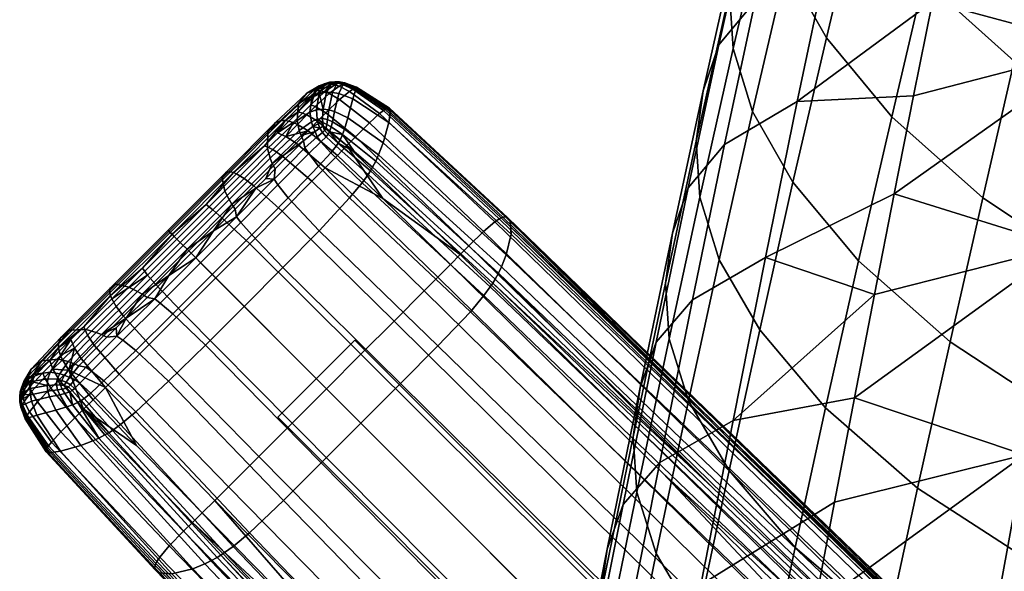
# Model space of a CAD drawing. Header units: millimetres. Extents: x -300 to 300, y -315 to 428.
# Tile 41 of 58: x -299 to -245, y 272 to 302. Entities that reach past the tile are written whole.
import ezdxf

# ---------------------------------------------------------------- set-up
doc = ezdxf.new("R2010")
doc.units = ezdxf.units.MM
doc.header["$MEASUREMENT"] = 0
for name, color, linetype in [('nozky', 250, 'Continuous'), ('podnoz', 7, 'Continuous'), ('sedak', 203, 'Continuous')]:
    doc.layers.add(name, color=color, linetype=linetype)

msp = doc.modelspace()

# ---------------------------------------------------------------- meshes
at = {"layer": 'nozky'}
mesh = msp.add_polyface(dxfattribs=at)
corners = [(-270.429, -266.186, 10), (-266.187, -270.429, 10), (-284.571, -280.328, 10), (-280.328, -284.571, 10), (-270.429, -266.186), (-266.187, -270.429), (-284.571, -280.328), (-280.328, -284.571), (-266.187, -270.429), (-266.187, -270.429, 10), (-270.429, -266.186), (-270.429, -266.186, 10), (-270.429, -266.186), (-270.429, -266.186, 10), (-284.571, -280.328), (-284.571, -280.328, 10), (-284.571, -280.328), (-284.571, -280.328, 10), (-280.328, -284.571), (-280.328, -284.571, 10), (-280.328, -284.571), (-280.328, -284.571, 10), (-266.187, -270.429), (-266.187, -270.429, 10), (-284.571, 280.328, 10), (-280.328, 284.571, 10), (-270.429, 266.186, 10), (-266.187, 270.429, 10), (-284.571, 280.328), (-280.328, 284.571), (-270.429, 266.186), (-266.187, 270.429), (-270.429, 266.186), (-270.429, 266.186, 10), (-266.187, 270.429), (-266.187, 270.429, 10), (-266.187, 270.429), (-266.187, 270.429, 10), (-280.328, 284.571), (-280.328, 284.571, 10), (-280.328, 284.571), (-280.328, 284.571, 10), (-284.571, 280.328), (-284.571, 280.328, 10), (-284.571, 280.328), (-284.571, 280.328, 10), (-270.429, 266.186), (-270.429, 266.186, 10), (270.429, 266.186, 10), (266.187, 270.429, 10), (284.571, 280.328, 10), (280.328, 284.571, 10), (270.429, 266.186), (266.187, 270.429), (284.571, 280.328), (280.328, 284.571), (266.187, 270.429), (266.187, 270.429, 10), (270.429, 266.186), (270.429, 266.186, 10), (270.429, 266.186), (270.429, 266.186, 10), (284.571, 280.328), (284.571, 280.328, 10), (284.571, 280.328), (284.571, 280.328, 10), (280.328, 284.571), (280.328, 284.571, 10), (280.328, 284.571), (280.328, 284.571, 10), (266.187, 270.429), (266.187, 270.429, 10), (284.571, -280.328, 10), (280.328, -284.571, 10), (270.429, -266.186, 10), (266.187, -270.429, 10), (284.571, -280.328), (280.328, -284.571), (270.429, -266.186), (266.187, -270.429), (270.429, -266.186), (270.429, -266.186, 10), (266.187, -270.429), (266.187, -270.429, 10), (266.187, -270.429), (266.187, -270.429, 10), (280.328, -284.571), (280.328, -284.571, 10), (280.328, -284.571), (280.328, -284.571, 10), (284.571, -280.328), (284.571, -280.328, 10), (284.571, -280.328), (284.571, -280.328, 10), (270.429, -266.186), (270.429, -266.186, 10)]
mesh.append_faces([[corners[k] for k in face] for face in [(1, 0, 2, 3), (5, 7, 6, 4), (9, 8, 10, 11), (13, 12, 14, 15), (17, 16, 18, 19), (21, 20, 22, 23), (25, 24, 26, 27), (29, 31, 30, 28), (33, 32, 34, 35), (37, 36, 38, 39), (41, 40, 42, 43), (45, 44, 46, 47), (49, 48, 50, 51), (53, 55, 54, 52), (57, 56, 58, 59), (61, 60, 62, 63), (65, 64, 66, 67), (69, 68, 70, 71), (73, 72, 74, 75), (77, 79, 78, 76), (81, 80, 82, 83), (85, 84, 86, 87), (89, 88, 90, 91), (93, 92, 94, 95)]])
at = {"layer": 'podnoz'}
mesh = msp.add_polyface(dxfattribs=at)
corners = [(-281.291, 294.749, 19.707), (-282.911, 296.094, 18.515), (-283.569, 295.424, 18.792), (-281.959, 294.066, 20), (-284.293, 294.692, 19.001), (-282.695, 293.319, 20.219), (-284.853, 295.068, 18.158), (-286.434, 293.479, 18.396), (-285.899, 293.075, 19.25), (-284.139, 295.789, 17.959), (-285.303, 295.276, 17.115), (-286.85, 293.724, 17.338), (-283.486, 296.449, 17.694), (-284.602, 295.982, 16.929), (-283.734, 296.559, 17.214), (-283.961, 296.629, 16.681), (-283.08, 295.156, 5.301), (-282.872, 294.843, 4.974), (-284.566, 293.121, 5.046), (-284.786, 293.444, 5.418), (-282.398, 295.764, 5.437), (-282.199, 295.487, 5.157), (-284.729, 294, 5.83), (-283.155, 295.545, 5.686), (-282.517, 296.062, 5.778), (-282.972, 296.973, 17.402), (-282.512, 297.436, 17.06), (-282.763, 297.537, 16.6), (-283.222, 297.079, 16.93), (-282.392, 296.625, 18.209), (-281.93, 297.096, 17.848), (-283.452, 297.143, 16.408), (-282.586, 297.985, 15.742), (-281.998, 298.242, 15.841), (-282.803, 297.125, 7.579), (-282.681, 298.043, 9.98), (-282.298, 298.17, 9.822), (-282.448, 297.249, 7.507), (-282.723, 296.596, 6.583), (-282.416, 296.733, 6.583), (-282.637, 296.329, 6.155), (-282.355, 296.484, 6.201), (-282.977, 298.173, 13.053), (-282.635, 298.298, 14.288), (-282.002, 298.683, 13.66), (-282.29, 298.58, 12.523), (-283.428, 297.595, 10.348), (-283.518, 296.67, 7.739), (-283.397, 296.125, 6.617), (-283.292, 295.838, 6.125), (-284.366, 296.659, 15.461), (-284.172, 296.662, 16.095), (-282.438, 298.313, 14.851), (-284.7, 296.558, 14.079), (-285.12, 296.02, 11.075), (-285.148, 295.132, 8.157), (-284.998, 294.591, 6.889), (-284.879, 294.301, 6.329), (-287.179, 293.835, 16.06), (-287.024, 293.795, 16.724), (-287.424, 293.827, 14.61), (-287.646, 293.489, 11.456), (-287.488, 292.785, 8.397), (-287.258, 292.318, 7.067), (-282.257, 296.241, 5.869), (-285.241, 293.48, 5.878)]
mesh.append_faces([[corners[k] for k in face] for face in [(0, 1, 2, 3), (2, 4, 5, 3), (6, 7, 8, 4), (9, 6, 4, 2), (6, 10, 11, 7), (1, 9, 2, 2), (1, 12, 9, 9), (13, 9, 14, 14), (14, 9, 12, 12), (13, 14, 15, 15), (10, 6, 9, 13), (16, 17, 18, 19), (20, 21, 17, 16), (19, 22, 23, 16), (16, 23, 24, 20), (25, 26, 27, 28), (29, 30, 26, 25), (31, 28, 27, 32), (28, 31, 15, 14), (29, 25, 12, 1), (25, 28, 14, 12), (27, 33, 32, 32), (34, 35, 36, 37), (38, 34, 37, 39), (40, 38, 39, 41), (42, 43, 44, 45), (46, 42, 45, 35), (47, 46, 35, 34), (48, 47, 34, 38), (49, 48, 38, 40), (50, 51, 52, 43), (53, 50, 43, 42), (54, 53, 42, 46), (55, 54, 46, 47), (56, 55, 47, 48), (57, 56, 48, 49), (58, 59, 51, 50), (60, 58, 50, 53), (61, 60, 53, 54), (62, 61, 54, 55), (63, 62, 55, 56), (52, 31, 32, 32), (51, 13, 15, 15), (51, 10, 13, 13), (51, 15, 31, 31), (52, 51, 31, 31), (59, 11, 10, 10), (59, 10, 51, 51), (40, 41, 64, 64), (49, 40, 24, 24), (24, 23, 49, 49), (64, 24, 40, 40), (22, 57, 23, 23), (57, 49, 23, 23), (57, 22, 65, 65)]])
mesh = msp.add_polyface(dxfattribs=at)
corners = [(-280.89, 298.718, 14.262), (-280.908, 298.704, 14.459), (-280.315, 298.477, 14.732), (-280.282, 298.496, 14.448), (-281.118, 298.771, 14.105), (-281.163, 298.748, 14.424), (-281.29, 298.79, 14.042), (-280.897, 298.741, 13.327), (-281.182, 298.789, 13.262), (-281.138, 298.787, 13.763), (-280.882, 298.737, 13.878), (-280.235, 298.512, 13.535), (-280.259, 298.508, 14.154), (-278.428, 297.345, 14.031), (-278.494, 297.35, 14.721), (-280.981, 298.67, 12.125), (-281.305, 298.719, 12.123), (-280.257, 298.428, 12.221), (-278.365, 297.223, 12.585), (-281.215, 298.15, 9.557), (-281.566, 298.213, 9.613), (-280.439, 297.861, 9.509), (-281.443, 297.164, 7.245), (-281.771, 297.257, 7.337), (-279.55, 298.026, 15.064), (-278.59, 297.316, 15.377), (-281.365, 298.804, 13.682), (-281.441, 298.801, 13.253), (-281.605, 298.727, 12.169), (-281.9, 298.225, 9.691), (-282.08, 297.291, 7.422), (-281.015, 298.654, 14.912), (-280.945, 298.687, 14.66), (-281.238, 298.722, 14.623), (-281.202, 298.554, 15.378), (-281.437, 298.632, 15.022), (-281.75, 298.149, 16.266), (-281.998, 298.242, 15.841), (-282.512, 297.436, 17.06), (-282.763, 297.537, 16.6), (-280.443, 298.399, 15.387), (-280.371, 298.443, 15.069), (-280.631, 298.273, 15.97), (-281.171, 297.831, 16.988), (-278.752, 297.218, 16.141), (-278.665, 297.275, 15.767), (-278.963, 297.057, 16.839), (-281.43, 298.759, 14.281), (-281.645, 298.677, 14.618), (-282.226, 298.296, 15.371), (-282.586, 297.985, 15.742), (-281.728, 298.771, 13.406), (-281.59, 298.777, 13.871), (-281.956, 298.684, 12.312), (-282.002, 298.683, 13.66), (-281.833, 298.694, 14.164), (-282.29, 298.58, 12.523), (-282.681, 298.043, 9.98), (-282.298, 298.17, 9.822), (-282.635, 298.298, 14.288), (-282.438, 298.313, 14.851)]
mesh.append_faces([[corners[k] for k in face] for face in [(0, 1, 2, 3), (4, 1, 0, 0), (4, 5, 1, 1), (5, 4, 6, 6), (7, 8, 9, 10), (11, 7, 10, 12), (13, 11, 12, 14), (15, 16, 8, 7), (17, 15, 7, 11), (18, 17, 11, 13), (19, 20, 16, 15), (21, 19, 15, 17), (22, 23, 20, 19), (3, 2, 24, 24), (25, 14, 24, 24), (9, 26, 6, 4), (9, 4, 0, 10), (26, 9, 8, 27), (27, 8, 16, 28), (12, 10, 0, 3), (12, 3, 14, 14), (3, 24, 14, 14), (20, 29, 28, 16), (23, 30, 29, 20), (31, 32, 5, 33), (34, 31, 33, 35), (36, 34, 35, 37), (38, 36, 37, 39), (40, 41, 32, 31), (42, 40, 31, 34), (43, 42, 34, 36), (44, 45, 41, 40), (46, 44, 40, 42), (47, 33, 5, 6), (32, 1, 5, 5), (32, 41, 2, 1), (48, 35, 33, 47), (37, 48, 49, 49), (48, 37, 35, 35), (50, 37, 49, 49), (45, 25, 24, 24), (45, 24, 2, 41), (51, 52, 26, 27), (51, 27, 53, 53), (54, 55, 52, 51), (56, 54, 51, 53), (57, 56, 53, 58), (59, 60, 55, 54), (26, 52, 47, 6), (48, 47, 52, 55), (28, 53, 27, 27), (53, 28, 29, 58), (60, 49, 48, 55), (60, 50, 49, 49), (58, 29, 30, 30)]])
mesh = msp.add_polyface(dxfattribs=at)
corners = [(-282.911, 296.094, 18.515), (-281.291, 294.749, 19.707), (-280.766, 295.289, 19.383), (-282.392, 296.625, 18.209), (-284.333, 291.669, 20.482), (-286.127, 289.87, 20.579), (-279.993, 283.794, 22.079), (-278.17, 285.619, 21.979), (-282.695, 293.319, 20.219), (-276.502, 287.292, 21.707), (-281.959, 294.066, 20), (-275.75, 288.049, 21.48), (-275.066, 288.739, 21.178), (-278.778, 292.37, 20.509), (-278.461, 296.555, 9.637), (-280.439, 297.861, 9.509), (-280.257, 298.428, 12.221), (-278.365, 297.223, 12.585), (-280.711, 296.815, 7.084), (-281.443, 297.164, 7.245), (-281.215, 298.15, 9.557), (-278.775, 295.429, 6.994), (-281.557, 296.593, 6.325), (-281.842, 296.714, 6.445), (-281.771, 297.257, 7.337), (-280.892, 296.198, 6.102), (-279.023, 294.771, 5.917), (-281.627, 296.312, 5.946), (-281.877, 296.456, 6.085), (-281.006, 295.89, 5.69), (-279.176, 294.436, 5.463), (-282.08, 297.291, 7.422), (-282.105, 296.776, 6.547), (-282.099, 296.552, 6.218), (-281.721, 296.049, 5.629), (-281.923, 296.215, 5.787), (-279.351, 294.103, 5.074), (-280.359, 294.955, 5.15), (-282.08, 296.351, 5.952), (-281.146, 295.593, 5.341), (-280.617, 292.4, 4.036), (-273.961, 286.131, 4.528), (-275.75, 284.257, 4.391), (-282.305, 290.594, 3.953), (-282.328, 294.158, 4.48), (-284.008, 292.41, 4.482), (-279.922, 293.244, 4.364), (-273.215, 287.029, 4.903), (-281.659, 294.88, 4.734), (-282.199, 295.487, 5.157), (-282.872, 294.843, 4.974), (-281.363, 295.249, 5.002), (-279.6, 293.696, 4.686), (-281.914, 295.777, 5.355), (-282.108, 296.01, 5.588), (-282.398, 295.764, 5.437), (-281.248, 295.418, 5.159), (-279.471, 293.898, 4.867), (-281.809, 295.907, 5.475), (-282.004, 296.109, 5.675), (-282.257, 296.241, 5.869), (-282.517, 296.062, 5.778), (-281.93, 297.096, 17.848), (-281.171, 297.831, 16.988), (-281.75, 298.149, 16.266), (-282.512, 297.436, 17.06), (-279.528, 296.543, 18.039), (-278.963, 297.057, 16.839), (-280.631, 298.273, 15.97), (-280.299, 295.77, 18.996), (-274.527, 289.285, 20.842), (-274.045, 289.771, 20.439), (-282.355, 296.484, 6.201), (-282.416, 296.733, 6.583), (-282.448, 297.249, 7.507), (-282.298, 298.17, 9.822)]
mesh.append_faces([[corners[k] for k in face] for face in [(0, 1, 2, 3), (4, 5, 6, 7), (8, 4, 7, 9), (10, 8, 9, 11), (11, 12, 13, 10), (10, 13, 1, 1), (14, 15, 16, 17), (18, 19, 20, 15), (21, 18, 15, 14), (22, 23, 24, 19), (25, 22, 19, 18), (26, 25, 18, 21), (27, 28, 23, 22), (29, 27, 22, 25), (30, 29, 25, 26), (31, 24, 23, 32), (32, 23, 28, 33), (27, 29, 34, 34), (27, 34, 35, 28), (30, 36, 37, 29), (35, 38, 33, 28), (39, 29, 37, 37), (39, 34, 29, 29), (40, 41, 42, 43), (44, 40, 43, 45), (46, 47, 41, 40), (48, 46, 40, 44), (49, 48, 44, 50), (51, 52, 46, 48), (53, 51, 48, 49), (54, 53, 49, 55), (56, 57, 52, 51), (58, 56, 51, 53), (59, 58, 53, 54), (54, 60, 38, 59), (54, 55, 61, 60), (58, 34, 56, 56), (39, 56, 34, 34), (34, 58, 59, 35), (38, 35, 59, 59), (56, 37, 36, 57), (56, 39, 37, 37), (62, 63, 64, 65), (66, 67, 68, 63), (69, 66, 63, 62), (2, 69, 62, 3), (70, 71, 69, 2), (13, 2, 1, 1), (70, 2, 13, 13), (33, 72, 73, 73), (74, 31, 32, 73), (73, 32, 33, 33), (75, 31, 74, 74), (38, 60, 72, 33)]])
mesh = msp.add_polyface(dxfattribs=at)
corners = [(-287.293, 276.502, 21.707), (-288.049, 275.75, 21.48), (-259.815, 246.984, 25.408), (-259.027, 247.772, 25.637), (-285.619, 278.17, 21.979), (-257.284, 249.516, 25.912), (-283.794, 279.993, 22.079), (-255.382, 251.418, 26.013), (-281.894, 281.893, 22.094), (-253.4, 253.4, 26.027), (-279.993, 283.794, 22.079), (-251.418, 255.382, 26.013), (-278.17, 285.619, 21.979), (-249.516, 257.284, 25.912), (-277.25, 263.348, 22.832), (-269.505, 255.437, 23.885), (-246.984, 259.815, 25.408), (-263.348, 277.25, 22.832), (-275.066, 288.739, 21.178), (-275.75, 288.049, 21.48), (-290.557, 273.236, 19.431), (-291.085, 272.617, 18.151), (-262.974, 243.659, 22.047), (-262.424, 244.326, 23.341), (-289.771, 274.044, 20.439), (-261.607, 245.187, 24.358), (-289.285, 274.527, 20.842), (-261.102, 245.698, 24.765), (-263.205, 243.268, 20.892), (-272.154, 252.375, 19.256), (-263.246, 243.157, 20.472), (-279.858, 260.33, 18.22), (-288.604, 272.247, 6.584), (-288.266, 272.414, 6.096), (-260.365, 243.217, 9.284), (-260.697, 243.042, 9.838), (-289.262, 271.981, 7.74), (-261.332, 242.77, 11.12), (-290.412, 271.705, 10.561), (-262.418, 242.52, 14.162), (-276.461, 260.616, 6.894), (-268.82, 252.646, 7.734), (-263.275, 242.997, 19.763), (-291.357, 272.031, 15.915), (-271.918, 291.334, 15.192), (-278.428, 297.345, 14.031), (-278.494, 297.35, 14.721), (-272.031, 291.358, 15.915), (-271.76, 291.164, 13.674), (-278.365, 297.223, 12.585), (-271.705, 290.412, 10.561), (-278.461, 296.555, 9.637), (-271.981, 289.262, 7.74), (-278.775, 295.429, 6.994), (-272.247, 288.604, 6.584), (-279.023, 294.771, 5.917), (-272.414, 288.266, 6.096), (-279.176, 294.436, 5.463), (-272.168, 291.337, 16.605), (-278.59, 297.316, 15.377), (-260.33, 279.858, 18.22), (-272.603, 287.927, 5.676), (-279.351, 294.103, 5.074), (-260.616, 276.461, 6.894), (-287.506, 272.87, 5.255), (-259.604, 243.701, 8.29), (-259.817, 243.554, 8.529), (-287.716, 272.732, 5.452), (-287.029, 273.214, 4.903), (-259.115, 244.07, 7.839), (-286.131, 273.96, 4.528), (-258.169, 244.877, 7.283), (-284.257, 275.75, 4.391), (-256.131, 246.837, 6.839), (-282.185, 277.807, 4.381), (-253.865, 249.086, 6.647), (-279.994, 279.995, 4.375), (-251.475, 251.475, 6.584), (-277.807, 282.185, 4.381), (-249.086, 253.866, 6.647), (-279.6, 293.696, 4.686), (-272.87, 287.506, 5.255), (-273.215, 287.029, 4.903), (-279.922, 293.244, 4.364), (-279.471, 293.898, 4.867), (-272.732, 287.716, 5.452), (-272.373, 291.247, 17.411), (-272.266, 291.301, 17.016), (-278.665, 297.275, 15.767), (-278.752, 297.218, 16.141), (-272.617, 291.085, 18.151), (-278.963, 297.057, 16.839), (-273.236, 290.557, 19.431), (-279.528, 296.543, 18.039), (-274.045, 289.771, 20.439), (-280.299, 295.77, 18.996), (-278.778, 292.37, 20.509), (-274.527, 289.285, 20.842), (-245.697, 261.102, 24.765)]
mesh.append_faces([[corners[k] for k in face] for face in [(0, 1, 2, 3), (4, 0, 3, 5), (6, 4, 5, 7), (8, 6, 7, 9), (10, 8, 9, 11), (12, 10, 11, 13), (1, 14, 2, 2), (14, 15, 2, 2), (16, 17, 18, 19), (20, 21, 22, 23), (24, 20, 23, 25), (26, 24, 25, 27), (28, 29, 30, 30), (28, 31, 29, 29), (14, 26, 27, 27), (27, 15, 14, 14), (32, 33, 34, 35), (36, 32, 35, 37), (38, 36, 37, 39), (34, 40, 41, 41), (34, 33, 40, 40), (42, 29, 31, 43), (29, 42, 30, 30), (44, 45, 46, 47), (48, 49, 45, 44), (50, 51, 49, 48), (52, 53, 51, 50), (54, 55, 53, 52), (56, 57, 55, 54), (58, 47, 46, 59), (60, 47, 58, 58), (56, 61, 62, 57), (61, 56, 63, 63), (64, 65, 66, 67), (68, 69, 65, 64), (70, 71, 69, 68), (72, 73, 71, 70), (74, 75, 73, 72), (76, 77, 75, 74), (78, 79, 77, 76), (80, 81, 82, 83), (84, 85, 81, 80), (66, 41, 40, 40), (67, 66, 40, 40), (84, 62, 61, 85), (85, 61, 63, 63), (86, 87, 88, 89), (90, 86, 89, 91), (92, 90, 91, 93), (94, 92, 93, 95), (87, 60, 58, 58), (58, 59, 88, 87), (96, 18, 97, 97), (97, 18, 17, 98)]])
mesh = msp.add_polyface(dxfattribs=at)
corners = [(-289.485, 289.485, 19.355), (-291.316, 287.655, 19.342), (-289.87, 286.127, 20.579), (-287.998, 287.998, 20.593), (-287.655, 291.316, 19.342), (-286.127, 289.87, 20.579), (-285.899, 293.075, 19.25), (-284.333, 291.669, 20.482), (-284.293, 294.692, 19.001), (-282.695, 293.319, 20.219), (-289.955, 289.955, 18.496), (-291.752, 288.158, 18.483), (-288.158, 291.751, 18.483), (-286.434, 293.479, 18.396), (-290.285, 290.285, 17.432), (-292.038, 288.533, 17.42), (-293.724, 286.849, 17.338), (-286.85, 293.724, 17.338), (-288.533, 292.038, 17.42), (-289.104, 289.104, 5.518), (-288.831, 288.831, 5.128), (-291.056, 286.609, 5.118), (-291.359, 286.852, 5.505), (-286.017, 290.372, 4.528), (-284.291, 288.571, 3.969), (-286.429, 286.428, 3.97), (-288.192, 288.192, 4.535), (-286.609, 291.056, 5.118), (-286.852, 291.36, 5.505), (-284.008, 292.41, 4.482), (-282.305, 290.594, 3.953), (-284.566, 293.121, 5.046), (-284.786, 293.444, 5.418), (-282.872, 294.843, 4.974), (-282.328, 294.158, 4.48), (-290.584, 288.123, 5.973), (-289.354, 289.353, 5.975), (-285.78, 292.935, 5.914), (-288.122, 290.584, 5.973), (-286.922, 291.787, 5.957), (-285.241, 293.48, 5.878), (-284.729, 294, 5.83), (-287.104, 292.06, 6.48), (-287.258, 292.318, 7.067), (-284.998, 294.591, 6.889), (-284.879, 294.301, 6.329), (-290.506, 290.506, 16.145), (-290.408, 290.409, 16.814), (-287.024, 293.795, 16.724), (-287.179, 293.835, 16.06), (-290.625, 290.625, 14.686), (-287.424, 293.827, 14.61), (-290.567, 290.567, 11.51), (-287.646, 293.489, 11.456), (-290.136, 290.136, 8.431), (-287.488, 292.785, 8.397), (-289.787, 289.787, 7.092), (-289.58, 289.58, 6.502), (-293.836, 287.178, 16.06), (-293.795, 287.024, 16.724), (-293.827, 287.423, 14.61), (-293.489, 287.646, 11.456), (-292.785, 287.488, 8.397), (-292.318, 287.258, 7.067), (-292.061, 287.103, 6.48)]
mesh.append_faces([[corners[k] for k in face] for face in [(0, 1, 2, 3), (4, 0, 3, 5), (6, 4, 5, 7), (8, 6, 7, 9), (10, 11, 1, 0), (12, 10, 0, 4), (13, 12, 4, 6), (10, 14, 15, 11), (11, 15, 16, 16), (13, 17, 18, 12), (12, 18, 14, 10), (19, 20, 21, 22), (23, 24, 25, 26), (27, 23, 26, 20), (28, 27, 20, 19), (29, 30, 24, 23), (31, 29, 23, 27), (32, 31, 27, 28), (33, 34, 29, 31), (19, 22, 35, 35), (35, 36, 19, 19), (32, 28, 37, 37), (28, 19, 38, 38), (36, 38, 19, 19), (28, 38, 39, 39), (32, 37, 40, 40), (37, 28, 39, 39), (41, 32, 40, 40), (42, 43, 44, 45), (46, 47, 48, 49), (50, 46, 49, 51), (52, 50, 51, 53), (54, 52, 53, 55), (56, 54, 55, 43), (57, 56, 43, 42), (58, 59, 47, 46), (60, 58, 46, 50), (61, 60, 50, 52), (62, 61, 52, 54), (63, 62, 54, 56), (64, 63, 56, 57), (48, 18, 17, 17), (47, 18, 48, 48), (45, 40, 37, 42), (42, 39, 38, 38), (39, 42, 37, 37), (57, 42, 38, 38), (18, 47, 14, 14), (47, 15, 14, 14), (59, 16, 15, 15), (47, 59, 15, 15), (36, 35, 57, 57), (38, 36, 57, 57), (57, 35, 64, 64)]])
mesh = msp.add_polyface(dxfattribs=at)
corners = [(-276.502, 287.292, 21.707), (-278.17, 285.619, 21.979), (-249.516, 257.284, 25.912), (-247.772, 259.028, 25.637), (-275.75, 288.049, 21.48), (-246.984, 259.815, 25.408), (-259.815, 246.984, 25.408), (-260.534, 246.266, 25.103), (-250.453, 235.95, 26.488), (-269.505, 255.437, 23.885), (-235.95, 250.453, 26.488), (-246.266, 260.534, 25.103), (-255.438, 269.505, 23.885), (-224.748, 239.513, 27.988), (-263.348, 277.25, 22.832), (-261.102, 245.698, 24.765), (-260.365, 243.217, 9.284), (-268.82, 252.646, 7.734), (-260.029, 243.417, 8.797), (-242.859, 263.262, 19.017), (-271.918, 291.334, 15.192), (-272.031, 291.358, 15.915), (-242.997, 263.276, 19.763), (-197.161, 219.398, 25.091), (-197.316, 219.352, 25.816), (-242.653, 263.114, 17.44), (-271.76, 291.164, 13.674), (-196.922, 219.38, 23.555), (-242.52, 262.418, 14.162), (-271.705, 290.412, 10.561), (-242.77, 261.332, 11.12), (-271.981, 289.262, 7.74), (-243.043, 260.697, 9.838), (-272.247, 288.604, 6.584), (-243.217, 260.366, 9.284), (-272.414, 288.266, 6.096), (-260.33, 279.858, 18.22), (-252.375, 272.154, 19.256), (-243.156, 263.246, 20.472), (-232.785, 253.246, 21.87), (-221.52, 242.398, 23.393), (-252.646, 268.821, 7.734), (-260.616, 276.461, 6.894), (-243.416, 260.029, 8.797), (-233.018, 250.204, 10.102), (-221.716, 239.565, 11.552), (-275.75, 284.257, 4.391), (-246.838, 256.131, 6.839), (-249.086, 253.866, 6.647), (-277.807, 282.185, 4.381), (-273.961, 286.131, 4.528), (-244.877, 258.169, 7.283), (-273.215, 287.029, 4.903), (-244.07, 259.115, 7.839), (-272.87, 287.506, 5.255), (-243.701, 259.604, 8.29), (-272.732, 287.716, 5.452), (-243.554, 259.818, 8.529), (-259.817, 243.554, 8.529), (-243.389, 263.146, 21.295), (-243.268, 263.205, 20.892), (-272.266, 291.301, 17.016), (-272.373, 291.247, 17.411), (-243.658, 262.974, 22.047), (-272.617, 291.085, 18.151), (-244.326, 262.424, 23.341), (-273.236, 290.557, 19.431), (-245.187, 261.607, 24.358), (-274.045, 289.771, 20.439), (-245.697, 261.102, 24.765), (-274.527, 289.285, 20.842), (-197.751, 219.107, 27.307), (-197.618, 219.195, 26.914), (-198.047, 218.883, 28.044)]
mesh.append_faces([[corners[k] for k in face] for face in [(0, 1, 2, 3), (4, 0, 3, 5), (6, 7, 8, 8), (6, 9, 7, 7), (5, 10, 11, 11), (5, 11, 12, 12), (10, 5, 13, 13), (14, 5, 12, 12), (15, 8, 7, 7), (9, 15, 7, 7), (16, 17, 18, 18), (19, 20, 21, 22), (23, 19, 22, 24), (25, 26, 20, 19), (27, 25, 19, 23), (28, 29, 26, 25), (30, 31, 29, 28), (32, 33, 31, 30), (34, 35, 33, 32), (22, 36, 37, 37), (22, 38, 39, 39), (38, 22, 37, 37), (40, 22, 39, 39), (24, 22, 40, 40), (22, 21, 36, 36), (34, 41, 42, 35), (41, 34, 43, 43), (44, 34, 45, 45), (43, 34, 44, 44), (46, 47, 48, 49), (50, 51, 47, 46), (52, 53, 51, 50), (54, 55, 53, 52), (56, 57, 55, 54), (17, 58, 18, 18), (44, 45, 57, 57), (44, 57, 43, 43), (43, 57, 41, 41), (56, 42, 41, 57), (59, 60, 61, 62), (63, 59, 62, 64), (65, 63, 64, 66), (67, 65, 66, 68), (69, 67, 68, 70), (71, 72, 60, 59), (73, 71, 59, 63), (60, 38, 37, 37), (60, 40, 39, 39), (60, 39, 38, 38), (60, 37, 36, 36), (60, 36, 61, 61), (14, 12, 69, 69), (69, 12, 11, 11), (69, 10, 13, 13), (10, 69, 11, 11)]])
mesh = msp.add_polyface(dxfattribs=at)
corners = [(-289.87, 286.127, 20.579), (-291.669, 284.333, 20.482), (-285.619, 278.17, 21.979), (-283.794, 279.993, 22.079), (-287.998, 287.998, 20.593), (-281.894, 281.893, 22.094), (-286.127, 289.87, 20.579), (-279.993, 283.794, 22.079), (-294.691, 284.293, 19.001), (-295.424, 283.57, 18.792), (-294.066, 281.959, 20), (-293.319, 282.695, 20.219), (-293.075, 285.9, 19.25), (-291.316, 287.655, 19.342), (-295.068, 284.852, 18.158), (-295.789, 284.138, 17.959), (-293.479, 286.433, 18.396), (-291.752, 288.158, 18.483), (-296.095, 282.911, 18.515), (-294.748, 281.291, 19.707), (-295.276, 285.302, 17.115), (-295.982, 284.602, 16.929), (-293.724, 286.849, 17.338), (-296.01, 282.108, 5.588), (-295.777, 281.914, 5.355), (-295.907, 281.808, 5.476), (-296.109, 282.004, 5.675), (-295.764, 282.398, 5.437), (-295.486, 282.199, 5.157), (-294.843, 282.872, 4.974), (-294.158, 282.328, 4.48), (-294.88, 281.659, 4.734), (-295.156, 283.08, 5.301), (-292.41, 284.008, 4.482), (-290.594, 282.305, 3.953), (-292.4, 280.617, 4.036), (-293.121, 284.567, 5.046), (-293.444, 284.786, 5.418), (-290.371, 286.017, 4.528), (-288.571, 284.291, 3.969), (-291.056, 286.609, 5.118), (-291.359, 286.852, 5.505), (-286.429, 286.428, 3.97), (-279.994, 279.995, 4.375), (-282.185, 277.807, 4.381), (-288.192, 288.192, 4.535), (-288.831, 288.831, 5.128), (-284.291, 288.571, 3.969), (-277.807, 282.185, 4.381), (-282.305, 290.594, 3.953), (-275.75, 284.257, 4.391), (-296.062, 282.517, 5.778), (-295.545, 283.155, 5.686), (-292.936, 285.78, 5.914), (-294, 284.728, 5.83), (-293.479, 285.241, 5.878), (-291.787, 286.921, 5.957), (-290.584, 288.123, 5.973), (-296.659, 284.366, 15.461), (-296.662, 284.172, 16.095), (-293.795, 287.024, 16.724), (-293.836, 287.178, 16.06), (-296.558, 284.7, 14.079), (-293.827, 287.423, 14.61), (-296.02, 285.12, 11.075), (-293.489, 287.646, 11.456), (-295.133, 285.149, 8.157), (-292.785, 287.488, 8.397), (-294.591, 284.998, 6.889), (-292.318, 287.258, 7.067), (-294.301, 284.878, 6.329), (-292.061, 287.103, 6.48), (-296.125, 283.397, 6.617), (-296.67, 283.517, 7.739), (-295.838, 283.292, 6.125)]
mesh.append_faces([[corners[k] for k in face] for face in [(0, 1, 2, 3), (4, 0, 3, 5), (6, 4, 5, 7), (8, 9, 10, 11), (12, 8, 11, 1), (13, 12, 1, 0), (14, 15, 9, 8), (16, 14, 8, 12), (17, 16, 12, 13), (18, 19, 10, 10), (9, 18, 10, 10), (9, 15, 18, 18), (14, 20, 21, 15), (16, 22, 20, 14), (16, 17, 22, 22), (23, 24, 25, 26), (27, 28, 24, 23), (29, 30, 31, 28), (32, 29, 28, 27), (33, 34, 35, 30), (36, 33, 30, 29), (37, 36, 29, 32), (38, 39, 34, 33), (40, 38, 33, 36), (41, 40, 36, 37), (42, 43, 44, 39), (45, 42, 39, 38), (46, 45, 38, 40), (47, 48, 43, 42), (49, 50, 48, 47), (27, 51, 52, 32), (41, 37, 53, 53), (32, 52, 54, 37), (37, 54, 55, 55), (41, 53, 56, 56), (57, 41, 56, 56), (53, 37, 55, 55), (58, 59, 60, 61), (62, 58, 61, 63), (64, 62, 63, 65), (66, 64, 65, 67), (68, 66, 67, 69), (70, 68, 69, 71), (72, 73, 66, 68), (74, 72, 68, 70), (59, 21, 20, 20), (60, 20, 22, 22), (59, 20, 60, 60), (70, 54, 52, 74), (70, 71, 53, 53), (71, 57, 56, 56), (53, 71, 56, 56), (70, 55, 54, 54), (55, 70, 53, 53), (52, 51, 74, 74)]])
mesh = msp.add_polyface(dxfattribs=at)
corners = [(-295.789, 284.138, 17.959), (-296.56, 283.734, 17.214), (-296.449, 283.487, 17.694), (-295.982, 284.602, 16.929), (-296.629, 283.961, 16.681), (-296.095, 282.911, 18.515), (-296.973, 282.972, 17.402), (-297.436, 282.511, 17.06), (-297.096, 281.929, 17.848), (-296.625, 282.392, 18.209), (-297.537, 282.763, 16.6), (-298.242, 281.998, 15.841), (-298.149, 281.75, 16.266), (-297.078, 283.222, 16.93), (-298.296, 282.226, 15.371), (-298.525, 281.911, 14.99), (-298.632, 281.437, 15.022), (-295.289, 280.766, 19.383), (-297.984, 282.586, 15.742), (-297.144, 283.452, 16.408), (-296.351, 282.08, 5.952), (-296.215, 281.922, 5.787), (-296.455, 281.877, 6.085), (-296.553, 282.099, 6.218), (-297.257, 281.771, 7.337), (-297.291, 282.08, 7.422), (-296.775, 282.105, 6.547), (-296.713, 281.842, 6.445), (-296.109, 282.004, 5.675), (-295.907, 281.808, 5.476), (-296.049, 281.72, 5.63), (-296.241, 282.256, 5.869), (-296.01, 282.108, 5.588), (-296.062, 282.517, 5.778), (-295.764, 282.398, 5.437), (-298.298, 282.634, 14.288), (-298.313, 282.438, 14.851), (-296.662, 284.172, 16.095), (-296.659, 284.366, 15.461), (-298.174, 282.976, 13.053), (-296.558, 284.7, 14.079), (-297.595, 283.428, 10.348), (-296.02, 285.12, 11.075), (-296.67, 283.517, 7.739), (-295.133, 285.149, 8.157), (-298.684, 282.002, 13.66), (-298.693, 281.833, 14.164), (-298.58, 282.29, 12.523), (-298.043, 282.68, 9.98), (-297.125, 282.803, 7.579), (-296.596, 282.723, 6.583), (-296.125, 283.397, 6.617), (-296.329, 282.637, 6.155), (-295.838, 283.292, 6.125), (-298.684, 281.956, 12.312), (-298.771, 281.728, 13.406), (-298.17, 282.298, 9.822), (-297.249, 282.448, 7.507), (-296.732, 282.416, 6.583), (-296.484, 282.355, 6.201), (-298.225, 281.9, 9.691), (-298.727, 281.605, 12.169)]
mesh.append_faces([[corners[k] for k in face] for face in [(0, 1, 2, 2), (0, 3, 1, 1), (4, 1, 3, 3), (5, 0, 2, 2), (6, 7, 8, 9), (10, 11, 12, 7), (13, 10, 7, 6), (11, 14, 15, 16), (5, 6, 9, 9), (9, 17, 5, 5), (18, 10, 13, 19), (19, 13, 1, 4), (14, 11, 18, 18), (13, 6, 2, 1), (6, 5, 2, 2), (11, 10, 18, 18), (20, 21, 22, 23), (24, 25, 26, 27), (27, 26, 23, 22), (20, 28, 21, 21), (21, 28, 29, 30), (31, 32, 28, 20), (33, 34, 32, 31), (35, 36, 37, 38), (39, 35, 38, 40), (41, 39, 40, 42), (43, 41, 42, 44), (45, 46, 36, 35), (47, 45, 35, 39), (48, 47, 39, 41), (49, 48, 41, 43), (50, 49, 43, 51), (52, 50, 51, 53), (54, 55, 45, 47), (56, 54, 47, 48), (57, 56, 48, 49), (58, 57, 49, 50), (59, 58, 50, 52), (59, 23, 58, 58), (37, 4, 3, 3), (37, 19, 4, 4), (36, 18, 19, 19), (18, 36, 14, 14), (15, 14, 36, 36), (37, 36, 19, 19), (46, 15, 36, 36), (56, 60, 61, 54), (25, 56, 57, 57), (58, 26, 25, 57), (33, 52, 53, 53), (56, 25, 60, 60), (26, 58, 23, 23), (52, 33, 31, 59), (31, 20, 23, 59)]])
mesh = msp.add_polyface(dxfattribs=at)
corners = [(-298.765, 281.114, 14.211), (-298.787, 281.138, 13.763), (-298.737, 280.882, 13.878), (-298.709, 280.899, 14.382), (-298.79, 281.29, 14.042), (-298.805, 281.365, 13.682), (-291.669, 284.333, 20.482), (-293.319, 282.695, 20.219), (-287.293, 276.502, 21.707), (-285.619, 278.17, 21.979), (-297.096, 281.929, 17.848), (-297.83, 281.171, 16.988), (-296.544, 279.528, 18.039), (-295.77, 280.298, 18.996), (-296.625, 282.392, 18.209), (-295.289, 280.766, 19.383), (-298.654, 281.015, 14.912), (-298.688, 280.945, 14.66), (-298.443, 280.372, 15.069), (-298.399, 280.444, 15.387), (-298.554, 281.202, 15.378), (-298.273, 280.631, 15.97), (-298.149, 281.75, 16.266), (-297.436, 282.511, 17.06), (-298.722, 281.238, 14.623), (-298.748, 281.163, 14.424), (-298.632, 281.437, 15.022), (-298.242, 281.998, 15.841), (-298.477, 280.315, 14.732), (-298.677, 281.645, 14.618), (-298.76, 281.43, 14.281), (-298.525, 281.911, 14.99), (-296.095, 282.911, 18.515), (-294.748, 281.291, 19.707), (-296.593, 281.556, 6.325), (-296.312, 281.627, 5.946), (-295.89, 281.006, 5.69), (-296.198, 280.892, 6.102), (-297.164, 281.443, 7.245), (-296.814, 280.71, 7.084), (-298.15, 281.215, 9.557), (-297.861, 280.439, 9.509), (-298.67, 280.982, 12.125), (-298.428, 280.257, 12.221), (-298.741, 280.897, 13.327), (-298.512, 280.236, 13.535), (-298.508, 280.259, 14.154), (-296.713, 281.842, 6.445), (-296.455, 281.877, 6.085), (-297.257, 281.771, 7.337), (-298.213, 281.566, 9.613), (-298.719, 281.304, 12.123), (-298.789, 281.182, 13.262), (-296.049, 281.72, 5.63), (-295.594, 281.146, 5.341), (-296.215, 281.922, 5.787), (-298.225, 281.9, 9.691), (-297.291, 282.08, 7.422), (-298.801, 281.442, 13.253), (-298.727, 281.605, 12.169), (-295.777, 281.914, 5.355), (-295.249, 281.363, 5.002), (-295.418, 281.249, 5.159), (-295.907, 281.808, 5.476), (-294.88, 281.659, 4.734), (-293.244, 279.921, 4.364), (-293.695, 279.6, 4.686), (-295.486, 282.199, 5.157), (-294.158, 282.328, 4.48), (-292.4, 280.617, 4.036), (-293.897, 279.471, 4.867), (-298.771, 281.728, 13.406), (-298.776, 281.59, 13.871), (-298.693, 281.833, 14.164), (-298.684, 282.002, 13.66), (-298.684, 281.956, 12.312)]
mesh.append_faces([[corners[k] for k in face] for face in [(0, 1, 2, 3), (4, 5, 1, 0), (6, 7, 8, 9), (10, 11, 12, 13), (14, 10, 13, 15), (16, 17, 18, 19), (20, 16, 19, 21), (22, 20, 21, 11), (23, 22, 11, 10), (24, 25, 17, 16), (26, 24, 16, 20), (27, 26, 20, 22), (18, 3, 28, 28), (17, 3, 18, 18), (0, 3, 17, 25), (0, 25, 4, 4), (26, 29, 30, 24), (24, 30, 4, 25), (26, 31, 29, 29), (32, 15, 33, 33), (34, 35, 36, 37), (38, 34, 37, 39), (40, 38, 39, 41), (42, 40, 41, 43), (44, 42, 43, 45), (2, 44, 45, 46), (47, 48, 35, 34), (49, 47, 34, 38), (50, 49, 38, 40), (51, 50, 40, 42), (52, 51, 42, 44), (1, 52, 44, 2), (36, 53, 54, 54), (35, 53, 36, 36), (55, 53, 35, 48), (50, 56, 57, 49), (2, 46, 28, 3), (52, 58, 59, 51), (59, 56, 50, 50), (1, 5, 58, 52), (51, 59, 50, 50), (60, 61, 62, 63), (64, 65, 66, 61), (67, 64, 61, 60), (68, 69, 65, 64), (70, 54, 62, 62), (54, 53, 63, 62), (71, 72, 73, 74), (58, 5, 72, 71), (58, 71, 75, 75), (73, 29, 31, 31), (73, 30, 29, 29), (72, 30, 73, 73), (4, 30, 72, 5), (75, 59, 58, 58)]])
mesh = msp.add_polyface(dxfattribs=at)
corners = [(-293.319, 282.695, 20.219), (-294.066, 281.959, 20), (-288.049, 275.75, 21.48), (-287.293, 276.502, 21.707), (-288.739, 275.067, 21.178), (-277.25, 263.348, 22.832), (-294.748, 281.291, 19.707), (-292.369, 278.778, 20.509), (-291.247, 272.373, 17.411), (-291.301, 272.265, 17.016), (-263.205, 243.268, 20.892), (-263.146, 243.389, 21.295), (-291.085, 272.617, 18.151), (-262.974, 243.659, 22.047), (-297.218, 278.752, 16.141), (-297.275, 278.665, 15.767), (-297.057, 278.962, 16.839), (-296.544, 279.528, 18.039), (-290.557, 273.236, 19.431), (-295.77, 280.298, 18.996), (-289.771, 274.044, 20.439), (-295.289, 280.766, 19.383), (-289.285, 274.527, 20.842), (-298.399, 280.444, 15.387), (-298.443, 280.372, 15.069), (-298.273, 280.631, 15.97), (-297.83, 281.171, 16.988), (-291.338, 272.167, 16.605), (-279.858, 260.33, 18.22), (-297.316, 278.59, 15.377), (-298.477, 280.315, 14.732), (-298.026, 279.55, 15.064), (-291.164, 271.76, 13.674), (-290.412, 271.705, 10.561), (-262.418, 242.52, 14.162), (-263.114, 242.653, 17.44), (-291.334, 271.918, 15.192), (-263.262, 242.859, 19.017), (-291.357, 272.031, 15.915), (-263.275, 242.997, 19.763), (-294.771, 279.024, 5.917), (-294.436, 279.176, 5.463), (-288.266, 272.414, 6.096), (-288.604, 272.247, 6.584), (-295.43, 278.775, 6.994), (-289.262, 271.981, 7.74), (-296.555, 278.46, 9.637), (-297.223, 278.366, 12.585), (-297.346, 278.427, 14.031), (-297.351, 278.495, 14.721), (-296.198, 280.892, 6.102), (-295.89, 281.006, 5.69), (-296.814, 280.71, 7.084), (-297.861, 280.439, 9.509), (-298.428, 280.257, 12.221), (-298.512, 280.236, 13.535), (-298.508, 280.259, 14.154), (-287.927, 272.603, 5.676), (-294.103, 279.35, 5.074), (-295.594, 281.146, 5.341), (-276.461, 260.616, 6.894), (-293.695, 279.6, 4.686), (-287.506, 272.87, 5.255), (-287.716, 272.732, 5.452), (-293.897, 279.471, 4.867), (-295.249, 281.363, 5.002), (-295.418, 281.249, 5.159), (-293.244, 279.921, 4.364), (-287.029, 273.214, 4.903), (-292.4, 280.617, 4.036), (-286.131, 273.96, 4.528), (-290.594, 282.305, 3.953), (-284.257, 275.75, 4.391), (-288.571, 284.291, 3.969), (-282.185, 277.807, 4.381)]
mesh.append_faces([[corners[k] for k in face] for face in [(0, 1, 2, 3), (2, 4, 5, 5), (1, 6, 7, 7), (1, 7, 4, 2), (8, 9, 10, 11), (12, 8, 11, 13), (14, 15, 9, 8), (16, 14, 8, 12), (17, 16, 12, 18), (19, 17, 18, 20), (21, 19, 20, 22), (23, 24, 15, 14), (25, 23, 14, 16), (26, 25, 16, 17), (9, 27, 28, 28), (29, 27, 9, 15), (10, 9, 28, 28), (24, 30, 31, 31), (24, 31, 29, 15), (22, 4, 7, 21), (4, 22, 5, 5), (7, 6, 21, 21), (32, 33, 34, 35), (36, 32, 35, 37), (38, 36, 37, 39), (40, 41, 42, 43), (44, 40, 43, 45), (46, 44, 45, 33), (47, 46, 33, 32), (48, 47, 32, 36), (49, 48, 36, 38), (50, 51, 41, 40), (52, 50, 40, 44), (53, 52, 44, 46), (54, 53, 46, 47), (55, 54, 47, 48), (56, 55, 48, 49), (57, 42, 41, 58), (41, 59, 58, 58), (60, 42, 57, 57), (51, 59, 41, 41), (49, 38, 27, 29), (27, 38, 28, 28), (29, 31, 49, 49), (49, 31, 30, 56), (61, 62, 63, 64), (65, 61, 64, 66), (67, 68, 62, 61), (69, 70, 68, 67), (71, 72, 70, 69), (73, 74, 72, 71), (60, 57, 63, 63), (64, 58, 59, 59), (63, 57, 58, 64)]])
at = {"layer": 'sedak'}
mesh = msp.add_polyface(dxfattribs=at)
corners = [(-227.701, 292.581, 617.915), (-229.732, 281.092, 588.846), (-243.414, 278.263, 589.896), (-241.283, 289.73, 618.923), (-211.493, 295.589, 617.004), (-213.395, 284.087, 587.932), (-225.717, 303.558, 646.438), (-239.198, 300.699, 647.409), (-209.637, 306.557, 645.523), (-223.831, 313.659, 673.59), (-237.213, 310.803, 674.527), (-207.875, 316.64, 672.674), (-251.685, 287.08, 620.006), (-250.597, 292.638, 634.33), (-249.528, 298.028, 648.417), (-248.484, 303.203, 662.163), (-247.471, 308.118, 675.467), (-245.556, 317.083, 700.559), (-252.783, 281.399, 605.546), (-245.719, 292.404, 732.554), (-250.734, 296.877, 730.929), (-252.561, 288.943, 708.028), (-247.517, 284.486, 709.688), (-243.984, 299.936, 755.084), (-248.967, 304.408, 753.51), (-242.309, 307.197, 777.633), (-247.258, 311.659, 776.126), (-240.708, 314.194, 800.118), (-245.624, 318.641, 798.685), (-239.325, 288.174, 734.111), (-241.085, 280.264, 711.282), (-237.633, 295.709, 756.581), (-236.001, 302.975, 779.048), (-234.441, 309.979, 801.432), (-254.284, 305.625, 676.399), (-229.85, 292.548, 759.178), (-228.367, 299.37, 780.204), (-227.343, 304.111, 795.223), (-232.823, 317.251, 824.964), (-226.394, 308.53, 809.397), (-225.552, 312.457, 821.986), (-231.436, 285.261, 737.474), (-233.148, 277.338, 714.612), (-208.787, 294.765, 781.404), (-219.382, 296.664, 780.976), (-222.331, 282.559, 738.444), (-217.486, 305.797, 809.928), (-216.002, 313.005, 832.591), (-224.849, 315.724, 832.253)]
mesh.append_faces([[corners[k] for k in face] for face in [(0, 1, 2, 3), (4, 5, 1, 0), (6, 0, 3, 7), (8, 4, 0, 6), (9, 6, 7, 10), (11, 8, 6, 9), (3, 12, 13, 13), (7, 13, 14, 14), (10, 15, 16, 16), (10, 16, 17, 17), (7, 14, 15, 15), (3, 18, 12, 12), (13, 7, 3, 3), (15, 10, 7, 7), (19, 20, 21, 22), (23, 24, 20, 19), (25, 26, 24, 23), (27, 28, 26, 25), (29, 19, 22, 30), (31, 23, 19, 29), (32, 25, 23, 31), (33, 27, 25, 32), (34, 17, 16, 16), (32, 31, 35, 35), (33, 32, 36, 37), (38, 33, 39, 40), (31, 29, 41, 35), (42, 41, 29, 29), (37, 39, 33, 33), (35, 36, 32, 32), (43, 44, 45, 45), (44, 37, 36, 36), (46, 39, 37, 37), (36, 35, 44, 44), (47, 48, 40, 40), (40, 39, 46, 46), (45, 35, 41, 41), (45, 44, 35, 35), (44, 46, 37, 37), (46, 47, 40, 40)]])
mesh = msp.add_polyface(dxfattribs=at)
corners = [(-261.713, 286.796, 633.791), (-257.692, 289.129, 632.673), (-259.481, 280.141, 609.673), (-263.521, 277.836, 610.889), (-259.948, 295.343, 656.13), (-255.945, 297.707, 655.112), (-258.267, 303.235, 677.329), (-254.284, 305.625, 676.399), (-256.439, 311.469, 700.27), (-252.48, 313.877, 699.418), (-261.955, 292.967, 657.157), (-263.729, 284.452, 634.921), (-260.266, 300.831, 678.265), (-258.428, 309.047, 701.125), (-262.821, 290.458, 658.194), (-264.596, 281.971, 636.05), (-261.129, 298.297, 679.218), (-259.287, 306.496, 702.004), (-257.425, 314.46, 725.112), (-256.57, 317.015, 724.291), (-263.207, 287.705, 659.247), (-264.982, 279.241, 637.177), (-261.514, 295.526, 680.204), (-259.67, 303.713, 702.928), (-257.806, 311.675, 725.984), (-263.01, 284.644, 660.362), (-264.785, 276.205, 638.343), (-261.317, 292.448, 681.27), (-259.475, 300.625, 703.944), (-257.611, 308.585, 726.955), (-260.248, 289.003, 682.467), (-261.938, 281.224, 661.59), (-258.41, 297.165, 705.104), (-256.552, 305.123, 728.074), (-254.749, 312.646, 750.748), (-255.801, 316.102, 749.67), (-258.014, 285.132, 683.848), (-259.699, 277.393, 662.985), (-256.184, 293.269, 706.46), (-254.338, 301.218, 729.394), (-252.548, 308.746, 752.023), (-252.561, 288.943, 708.028), (-254.377, 280.844, 685.432), (-250.734, 296.877, 730.929), (-248.967, 304.408, 753.51), (-247.258, 311.659, 776.126), (-250.815, 315.984, 774.694), (-247.517, 284.486, 709.688), (-249.311, 276.425, 687.104), (-252.783, 281.399, 605.546), (-251.685, 287.08, 620.006), (-250.597, 292.638, 634.33), (-249.528, 298.028, 648.417), (-248.484, 303.203, 662.163), (-247.471, 308.118, 675.467), (-245.556, 317.083, 700.559)]
mesh.append_faces([[corners[k] for k in face] for face in [(0, 1, 2, 3), (4, 5, 1, 0), (6, 7, 5, 4), (8, 9, 7, 6), (10, 4, 0, 11), (12, 6, 4, 10), (13, 8, 6, 12), (14, 10, 11, 15), (16, 12, 10, 14), (17, 13, 12, 16), (18, 19, 13, 17), (20, 14, 15, 21), (22, 16, 14, 20), (23, 17, 16, 22), (24, 18, 17, 23), (25, 20, 21, 26), (27, 22, 20, 25), (28, 23, 22, 27), (29, 24, 23, 28), (30, 27, 25, 31), (32, 28, 27, 30), (33, 29, 28, 32), (34, 35, 29, 33), (36, 30, 31, 37), (38, 32, 30, 36), (39, 33, 32, 38), (40, 34, 33, 39), (41, 38, 36, 42), (43, 39, 38, 41), (44, 40, 39, 43), (45, 46, 40, 44), (47, 41, 42, 48), (49, 2, 50, 50), (50, 1, 51, 51), (52, 5, 53, 53), (53, 7, 54, 54), (52, 51, 1, 5), (5, 7, 53, 53), (7, 9, 55, 55), (2, 1, 50, 50)]])
mesh = msp.add_polyface(dxfattribs=at)
corners = [(-233.724, 258.019, 532.331), (-235.572, 247.1, 506.331), (-249.536, 244.457, 507.563), (-247.601, 255.3, 533.493), (-217.134, 260.875, 531.345), (-218.868, 249.841, 505.272), (-231.757, 269.454, 560.054), (-245.538, 266.668, 561.156), (-215.292, 272.401, 559.118), (-229.732, 281.092, 588.846), (-243.414, 278.263, 589.896), (-213.395, 284.087, 587.932), (-257.159, 258.363, 548.402), (-256.082, 264.078, 562.381), (-254.989, 269.852, 576.632), (-253.887, 275.641, 591.054), (-252.783, 281.399, 605.546), (-258.212, 252.743, 534.775), (-241.283, 289.73, 618.923), (-259.232, 247.252, 521.58), (-250.972, 268.797, 666.233), (-256.053, 273.16, 664.568), (-257.818, 264.889, 642.574), (-252.726, 260.607, 644.221), (-249.311, 276.425, 687.104), (-254.377, 280.844, 685.432), (-246.213, 256.502, 645.822), (-254.527, 252.067, 621.614), (-247.994, 248.04, 623.197), (-244.482, 264.636, 667.844), (-242.846, 272.227, 688.715), (-241.085, 280.264, 711.282), (-247.517, 284.486, 709.688), (-238.094, 253.88, 649.943), (-237.035, 258.969, 663.709), (-235.011, 268.605, 690.116), (-233.148, 277.338, 714.612), (-239.325, 288.174, 734.111), (-236.005, 263.89, 677.131), (-239.175, 248.661, 635.923), (-222.331, 282.559, 738.444), (-231.436, 285.261, 737.474), (-223.979, 274.61, 715.639), (-225.776, 265.827, 691.193), (-216.738, 253.997, 665.689), (-227.73, 256.119, 664.841), (-229.8, 245.731, 637.112), (-218.71, 243.464, 638.047), (-214.875, 263.823, 691.963), (-211.594, 280.67, 739.092), (-213.164, 272.683, 716.349)]
mesh.append_faces([[corners[k] for k in face] for face in [(0, 1, 2, 3), (4, 5, 1, 0), (6, 0, 3, 7), (8, 4, 0, 6), (9, 6, 7, 10), (11, 8, 6, 9), (7, 12, 13, 13), (10, 14, 15, 15), (10, 15, 16, 16), (7, 13, 14, 14), (3, 17, 12, 12), (12, 7, 3, 3), (16, 18, 10, 10), (10, 7, 14, 14), (2, 19, 3, 3), (20, 21, 22, 23), (24, 25, 21, 20), (26, 23, 27, 28), (29, 20, 23, 26), (30, 24, 20, 29), (31, 32, 24, 30), (29, 26, 33, 34), (31, 30, 35, 36), (37, 31, 36, 36), (30, 29, 38, 35), (26, 28, 39, 33), (34, 38, 29, 29), (40, 41, 36, 42), (42, 36, 35, 43), (44, 45, 46, 47), (44, 48, 43, 43), (45, 44, 43, 43), (49, 40, 42, 50), (50, 42, 43, 48), (46, 33, 39, 39), (45, 38, 34, 34), (34, 33, 45, 45), (45, 33, 46, 46), (38, 45, 35, 35), (35, 45, 43, 43)]])
mesh = msp.add_polyface(dxfattribs=at)
corners = [(-247.601, 255.3, 533.493), (-259.232, 247.252, 521.58), (-258.212, 252.743, 534.775), (-267.15, 259.404, 565.048), (-263.073, 261.689, 563.691), (-264.814, 252.617, 541.595), (-268.908, 250.312, 542.975), (-265.312, 268.802, 588.23), (-261.254, 271.089, 586.931), (-263.521, 277.836, 610.889), (-259.481, 280.141, 609.673), (-269.186, 257.101, 566.417), (-270.951, 247.979, 544.361), (-267.342, 266.502, 589.543), (-265.544, 275.52, 612.12), (-263.729, 284.452, 634.921), (-261.713, 286.796, 633.791), (-270.057, 254.656, 567.76), (-271.823, 245.507, 545.719), (-268.212, 264.061, 590.837), (-266.413, 273.064, 613.339), (-264.596, 281.971, 636.05), (-270.444, 251.967, 569.057), (-272.21, 242.805, 547.031), (-268.598, 261.368, 592.092), (-266.799, 270.356, 614.537), (-264.982, 279.241, 637.177), (-268.401, 258.384, 593.347), (-270.247, 249.005, 570.341), (-266.602, 267.347, 615.751), (-264.785, 276.205, 638.343), (-267.327, 255.09, 594.651), (-269.172, 245.764, 571.661), (-265.528, 264.005, 617.035), (-263.712, 272.82, 639.601), (-261.938, 281.224, 661.59), (-263.01, 284.644, 660.362), (-263.285, 260.297, 618.44), (-265.083, 251.464, 596.056), (-261.47, 269.043, 641.003), (-259.699, 277.393, 662.985), (-259.63, 256.244, 619.993), (-261.426, 247.53, 597.589), (-257.818, 264.889, 642.574), (-256.053, 273.16, 664.568), (-254.377, 280.844, 685.432), (-258.014, 285.132, 683.848), (-254.527, 252.067, 621.614), (-256.316, 243.482, 599.183), (-252.726, 260.607, 644.221), (-266.555, 243.417, 519.537), (-257.159, 258.363, 548.402), (-256.082, 264.078, 562.381), (-254.989, 269.852, 576.632), (-253.887, 275.641, 591.054), (-252.783, 281.399, 605.546)]
mesh.append_faces([[corners[k] for k in face] for face in [(0, 1, 2, 2), (3, 4, 5, 6), (7, 8, 4, 3), (9, 10, 8, 7), (11, 3, 6, 12), (13, 7, 3, 11), (14, 9, 7, 13), (15, 16, 9, 14), (17, 11, 12, 18), (19, 13, 11, 17), (20, 14, 13, 19), (21, 15, 14, 20), (22, 17, 18, 23), (24, 19, 17, 22), (25, 20, 19, 24), (26, 21, 20, 25), (27, 24, 22, 28), (29, 25, 24, 27), (30, 26, 25, 29), (31, 27, 28, 32), (33, 29, 27, 31), (34, 30, 29, 33), (35, 36, 30, 34), (37, 33, 31, 38), (39, 34, 33, 37), (40, 35, 34, 39), (41, 37, 38, 42), (43, 39, 37, 41), (44, 40, 39, 43), (45, 46, 40, 44), (47, 41, 42, 48), (49, 43, 41, 47), (2, 1, 50, 5), (2, 5, 51, 51), (52, 4, 53, 53), (53, 8, 54, 54), (55, 54, 8, 10), (4, 52, 51, 51), (4, 8, 53, 53), (5, 4, 51, 51)]])

doc.saveas('drawing.dxf')
